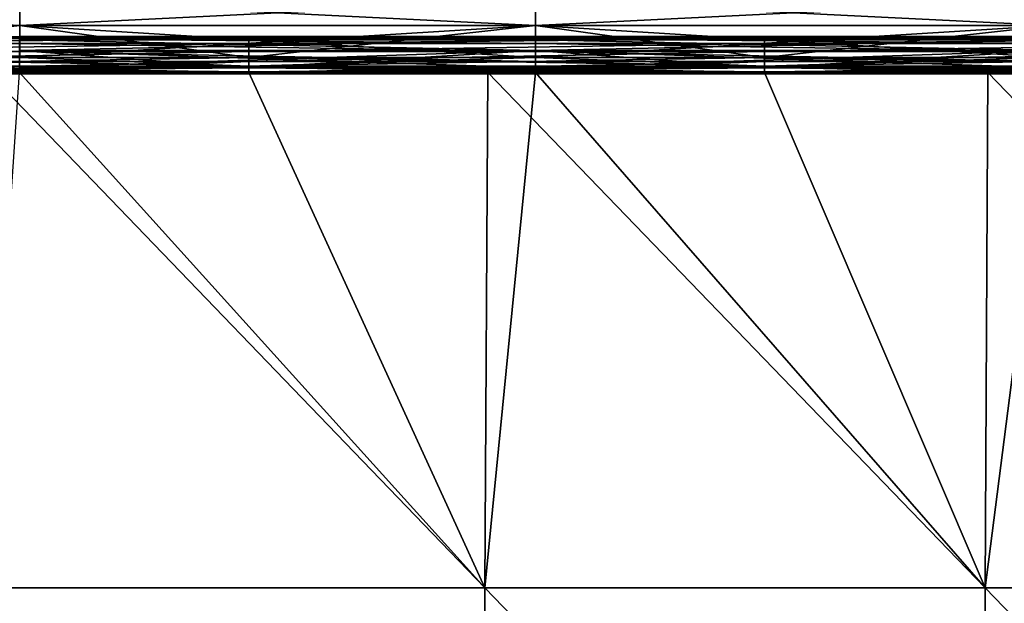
# Model space of a CAD drawing. Header units: millimetres. Extents: x -168 to 168, y -6 to 84.
# Tile 168 of 256: x -96 to -69, y 24 to 41. Entities that reach past the tile are written whole.
import ezdxf

# ---------------------------------------------------------------- set-up
doc = ezdxf.new("R2010")
doc.units = ezdxf.units.MM
doc.header["$LTSCALE"] = 65.185185
for name, color, linetype in [('260', 7, 'CONTINUOUS'), ('261', 7, 'CONTINUOUS'), ('263', 7, 'CONTINUOUS'), ('264', 7, 'CONTINUOUS'), ('266', 7, 'CONTINUOUS'), ('267', 7, 'CONTINUOUS'), ('268', 7, 'CONTINUOUS'), ('322', 7, 'CONTINUOUS'), ('323', 7, 'CONTINUOUS'), ('324', 7, 'CONTINUOUS')]:
    doc.layers.add(name, color=color, linetype=linetype)

msp = doc.modelspace()

# ---------------------------------------------------------------- linework, layer by layer
at = {"layer": '260', "linetype": 'CONTINUOUS'}
for points in [[(-83.189, 24.837, -124.783), (-97.054, 24.837, -124.783), (-96.085, 39.116, -124.659), (-83.189, 24.837, -124.783)], [(-83.106, 39.116, -124.659), (-83.189, 24.837, -124.783), (-96.085, 39.116, -124.659), (-83.106, 39.116, -124.659)], [(-81.792, 39.116, -124.659), (-83.189, 24.837, -124.783), (-83.106, 39.116, -124.659), (-81.792, 39.116, -124.659)], [(-69.324, 24.837, -124.783), (-83.189, 24.837, -124.783), (-81.792, 39.116, -124.659), (-69.324, 24.837, -124.783)], [(-69.255, 39.116, -124.659), (-69.324, 24.837, -124.783), (-81.792, 39.116, -124.659), (-69.255, 39.116, -124.659)], [(-55.459, 24.837, -124.783), (-69.324, 24.837, -124.783), (-67.498, 39.116, -124.659), (-55.459, 24.837, -124.783)], [(-67.498, 39.116, -124.659), (-69.324, 24.837, -124.783), (-69.255, 39.116, -124.659), (-67.498, 39.116, -124.659)], [(-97.151, 10.544, -124.908), (-97.054, 24.837, -124.783), (-83.272, 10.544, -124.908), (-97.151, 10.544, -124.908)], [(-97.054, 24.837, -124.783), (-83.189, 24.837, -124.783), (-83.272, 10.544, -124.908), (-97.054, 24.837, -124.783)], [(-83.272, 10.544, -124.908), (-83.189, 24.837, -124.783), (-69.393, 10.544, -124.908), (-83.272, 10.544, -124.908)], [(-83.189, 24.837, -124.783), (-69.324, 24.837, -124.783), (-69.393, 10.544, -124.908), (-83.189, 24.837, -124.783)], [(-69.393, 10.544, -124.908), (-69.324, 24.837, -124.783), (-55.515, 10.544, -124.908), (-69.393, 10.544, -124.908)], [(-69.324, 24.837, -124.783), (-55.459, 24.837, -124.783), (-55.515, 10.544, -124.908), (-69.324, 24.837, -124.783)]]:
    msp.add_3dface(points, dxfattribs=at)
at = {"layer": '261', "linetype": 'CONTINUOUS'}
for points in [[(-96.084, 40.107, -123.669), (-81.791, 40.057, -123.974), (-96.085, 40.057, -123.974), (-96.084, 40.107, -123.669)], [(-81.791, 40.057, -123.974), (-81.791, 39.915, -124.248), (-96.085, 40.057, -123.974), (-81.791, 40.057, -123.974)], [(-96.085, 40.057, -123.974), (-81.791, 39.915, -124.248), (-96.085, 39.915, -124.248), (-96.085, 40.057, -123.974)], [(-81.791, 39.915, -124.248), (-81.791, 39.696, -124.467), (-96.085, 39.915, -124.248), (-81.791, 39.915, -124.248)], [(-96.085, 39.915, -124.248), (-81.791, 39.696, -124.467), (-96.085, 39.696, -124.467), (-96.085, 39.915, -124.248)], [(-81.791, 40.107, -123.669), (-81.791, 40.057, -123.974), (-96.084, 40.107, -123.669), (-81.791, 40.107, -123.669)], [(-67.497, 40.107, -123.669), (-67.497, 40.057, -123.974), (-81.791, 40.107, -123.669), (-67.497, 40.107, -123.669)], [(-81.791, 40.107, -123.669), (-67.497, 40.057, -123.974), (-81.791, 40.057, -123.974), (-81.791, 40.107, -123.669)], [(-67.497, 40.057, -123.974), (-67.497, 39.915, -124.248), (-81.791, 40.057, -123.974), (-67.497, 40.057, -123.974)], [(-81.791, 40.057, -123.974), (-67.497, 39.915, -124.248), (-81.791, 39.915, -124.248), (-81.791, 40.057, -123.974)], [(-67.497, 39.915, -124.248), (-67.498, 39.696, -124.467), (-81.791, 39.915, -124.248), (-67.497, 39.915, -124.248)], [(-81.791, 39.915, -124.248), (-67.498, 39.696, -124.467), (-81.791, 39.696, -124.467), (-81.791, 39.915, -124.248)], [(-81.791, 39.696, -124.467), (-81.791, 39.421, -124.608), (-96.085, 39.696, -124.467), (-81.791, 39.696, -124.467)], [(-96.085, 39.696, -124.467), (-81.791, 39.421, -124.608), (-96.085, 39.421, -124.608), (-96.085, 39.696, -124.467)], [(-67.498, 39.696, -124.467), (-67.498, 39.421, -124.608), (-81.791, 39.696, -124.467), (-67.498, 39.696, -124.467)], [(-81.791, 39.696, -124.467), (-67.498, 39.421, -124.608), (-81.791, 39.421, -124.608), (-81.791, 39.696, -124.467)], [(-83.106, 39.116, -124.659), (-96.085, 39.116, -124.659), (-96.085, 39.421, -124.608), (-83.106, 39.116, -124.659)], [(-81.791, 39.421, -124.608), (-81.792, 39.116, -124.659), (-96.085, 39.421, -124.608), (-81.791, 39.421, -124.608)], [(-81.792, 39.116, -124.659), (-83.106, 39.116, -124.659), (-96.085, 39.421, -124.608), (-81.792, 39.116, -124.659)], [(-69.255, 39.116, -124.659), (-81.792, 39.116, -124.659), (-81.791, 39.421, -124.608), (-69.255, 39.116, -124.659)], [(-67.498, 39.116, -124.659), (-69.255, 39.116, -124.659), (-81.791, 39.421, -124.608), (-67.498, 39.116, -124.659)], [(-67.498, 39.421, -124.608), (-67.498, 39.116, -124.659), (-81.791, 39.421, -124.608), (-67.498, 39.421, -124.608)]]:
    msp.add_3dface(points, dxfattribs=at)
at = {"layer": '263', "linetype": 'CONTINUOUS'}
for points in [[(-97.054, 24.837, 124.783), (-83.189, 24.837, 124.783), (-96.957, 39.116, 124.659), (-97.054, 24.837, 124.783)], [(-96.957, 39.116, 124.659), (-83.189, 24.837, 124.783), (-89.733, 39.116, 124.659), (-96.957, 39.116, 124.659)], [(-89.733, 39.116, 124.659), (-83.189, 24.837, 124.783), (-83.106, 39.116, 124.659), (-89.733, 39.116, 124.659)], [(-83.189, 24.837, 124.783), (-69.324, 24.837, 124.783), (-83.106, 39.116, 124.659), (-83.189, 24.837, 124.783)], [(-83.106, 39.116, 124.659), (-69.324, 24.837, 124.783), (-75.439, 39.116, 124.659), (-83.106, 39.116, 124.659)], [(-75.439, 39.116, 124.659), (-69.324, 24.837, 124.783), (-69.255, 39.116, 124.659), (-75.439, 39.116, 124.659)], [(-69.324, 24.837, 124.783), (-55.459, 24.837, 124.783), (-69.255, 39.116, 124.659), (-69.324, 24.837, 124.783)], [(-69.255, 39.116, 124.659), (-55.459, 24.837, 124.783), (-61.146, 39.116, 124.659), (-69.255, 39.116, 124.659)], [(-83.272, 10.544, 124.908), (-97.054, 24.837, 124.783), (-97.151, 10.544, 124.908), (-83.272, 10.544, 124.908)], [(-83.189, 24.837, 124.783), (-97.054, 24.837, 124.783), (-83.272, 10.544, 124.908), (-83.189, 24.837, 124.783)], [(-69.393, 10.544, 124.908), (-83.189, 24.837, 124.783), (-83.272, 10.544, 124.908), (-69.393, 10.544, 124.908)], [(-69.324, 24.837, 124.783), (-83.189, 24.837, 124.783), (-69.393, 10.544, 124.908), (-69.324, 24.837, 124.783)], [(-55.515, 10.544, 124.908), (-69.324, 24.837, 124.783), (-69.393, 10.544, 124.908), (-55.515, 10.544, 124.908)], [(-55.459, 24.837, 124.783), (-69.324, 24.837, 124.783), (-55.515, 10.544, 124.908), (-55.459, 24.837, 124.783)]]:
    msp.add_3dface(points, dxfattribs=at)
at = {"layer": '264', "linetype": 'CONTINUOUS'}
for points in [[(-96.084, 40.107, 123.669), (-104.027, 40.057, 123.974), (-89.733, 40.107, 123.669), (-96.084, 40.107, 123.669)], [(-89.733, 40.107, 123.669), (-104.027, 40.057, 123.974), (-89.733, 40.057, 123.974), (-89.733, 40.107, 123.669)], [(-104.027, 40.057, 123.974), (-104.027, 39.915, 124.248), (-89.733, 40.057, 123.974), (-104.027, 40.057, 123.974)], [(-89.733, 40.057, 123.974), (-104.027, 39.915, 124.248), (-89.733, 39.915, 124.248), (-89.733, 40.057, 123.974)], [(-104.027, 39.915, 124.248), (-104.027, 39.696, 124.467), (-89.733, 39.915, 124.248), (-104.027, 39.915, 124.248)], [(-89.733, 39.915, 124.248), (-104.027, 39.696, 124.467), (-89.733, 39.696, 124.467), (-89.733, 39.915, 124.248)], [(-81.791, 40.107, 123.669), (-89.733, 40.057, 123.974), (-75.439, 40.107, 123.669), (-81.791, 40.107, 123.669)], [(-75.439, 40.107, 123.669), (-89.733, 40.057, 123.974), (-75.439, 40.057, 123.974), (-75.439, 40.107, 123.669)], [(-89.733, 40.107, 123.669), (-89.733, 40.057, 123.974), (-81.791, 40.107, 123.669), (-89.733, 40.107, 123.669)], [(-89.733, 40.057, 123.974), (-89.733, 39.915, 124.248), (-75.439, 40.057, 123.974), (-89.733, 40.057, 123.974)], [(-75.439, 40.057, 123.974), (-89.733, 39.915, 124.248), (-75.439, 39.915, 124.248), (-75.439, 40.057, 123.974)], [(-89.733, 39.915, 124.248), (-89.733, 39.696, 124.467), (-75.439, 39.915, 124.248), (-89.733, 39.915, 124.248)], [(-75.439, 39.915, 124.248), (-89.733, 39.696, 124.467), (-75.439, 39.696, 124.467), (-75.439, 39.915, 124.248)], [(-75.439, 40.107, 123.669), (-75.439, 40.057, 123.974), (-67.497, 40.107, 123.669), (-75.439, 40.107, 123.669)], [(-67.497, 40.107, 123.669), (-75.439, 40.057, 123.974), (-61.146, 40.107, 123.669), (-67.497, 40.107, 123.669)], [(-61.146, 40.107, 123.669), (-75.439, 40.057, 123.974), (-61.146, 40.057, 123.974), (-61.146, 40.107, 123.669)], [(-61.146, 40.057, 123.974), (-75.439, 39.915, 124.248), (-61.146, 39.915, 124.248), (-61.146, 40.057, 123.974)], [(-75.439, 40.057, 123.974), (-75.439, 39.915, 124.248), (-61.146, 40.057, 123.974), (-75.439, 40.057, 123.974)], [(-75.439, 39.915, 124.248), (-75.439, 39.696, 124.467), (-61.146, 39.915, 124.248), (-75.439, 39.915, 124.248)], [(-61.146, 39.915, 124.248), (-75.439, 39.696, 124.467), (-61.146, 39.696, 124.467), (-61.146, 39.915, 124.248)], [(-104.027, 39.696, 124.467), (-104.027, 39.421, 124.608), (-89.733, 39.696, 124.467), (-104.027, 39.696, 124.467)], [(-89.733, 39.696, 124.467), (-104.027, 39.421, 124.608), (-89.733, 39.421, 124.608), (-89.733, 39.696, 124.467)], [(-89.733, 39.696, 124.467), (-89.733, 39.421, 124.608), (-75.439, 39.696, 124.467), (-89.733, 39.696, 124.467)], [(-75.439, 39.696, 124.467), (-89.733, 39.421, 124.608), (-75.439, 39.421, 124.608), (-75.439, 39.696, 124.467)], [(-75.439, 39.696, 124.467), (-75.439, 39.421, 124.608), (-61.146, 39.696, 124.467), (-75.439, 39.696, 124.467)], [(-61.146, 39.696, 124.467), (-75.439, 39.421, 124.608), (-61.146, 39.421, 124.608), (-61.146, 39.696, 124.467)], [(-104.027, 39.421, 124.608), (-104.027, 39.116, 124.659), (-89.733, 39.421, 124.608), (-104.027, 39.421, 124.608)], [(-104.027, 39.116, 124.659), (-96.957, 39.116, 124.659), (-89.733, 39.421, 124.608), (-104.027, 39.116, 124.659)], [(-96.957, 39.116, 124.659), (-89.733, 39.116, 124.659), (-89.733, 39.421, 124.608), (-96.957, 39.116, 124.659)], [(-89.733, 39.116, 124.659), (-83.106, 39.116, 124.659), (-75.439, 39.421, 124.608), (-89.733, 39.116, 124.659)], [(-89.733, 39.421, 124.608), (-89.733, 39.116, 124.659), (-75.439, 39.421, 124.608), (-89.733, 39.421, 124.608)], [(-83.106, 39.116, 124.659), (-75.439, 39.116, 124.659), (-75.439, 39.421, 124.608), (-83.106, 39.116, 124.659)], [(-75.439, 39.116, 124.659), (-69.255, 39.116, 124.659), (-61.146, 39.421, 124.608), (-75.439, 39.116, 124.659)], [(-75.439, 39.421, 124.608), (-75.439, 39.116, 124.659), (-61.146, 39.421, 124.608), (-75.439, 39.421, 124.608)], [(-69.255, 39.116, 124.659), (-61.146, 39.116, 124.659), (-61.146, 39.421, 124.608), (-69.255, 39.116, 124.659)]]:
    msp.add_3dface(points, dxfattribs=at)
at = {"layer": '266', "linetype": 'CONTINUOUS'}
for points in [[(-81.791, 40.015, -122.663), (-81.791, 40.107, -123.669), (-96.084, 40.015, -122.663), (-81.791, 40.015, -122.663)], [(-81.791, 40.107, -123.669), (-96.084, 40.107, -123.669), (-96.084, 40.015, -122.663), (-81.791, 40.107, -123.669)], [(-81.791, 39.723, -121.697), (-81.791, 40.015, -122.663), (-96.084, 39.723, -121.697), (-81.791, 39.723, -121.697)], [(-96.084, 39.723, -121.697), (-81.791, 40.015, -122.663), (-96.084, 40.015, -122.663), (-96.084, 39.723, -121.697)], [(-67.497, 40.107, -123.669), (-81.791, 40.107, -123.669), (-81.791, 40.015, -122.663), (-67.497, 40.107, -123.669)], [(-67.497, 40.015, -122.663), (-67.497, 40.107, -123.669), (-81.791, 40.015, -122.663), (-67.497, 40.015, -122.663)], [(-67.497, 39.723, -121.697), (-67.497, 40.015, -122.663), (-81.791, 39.723, -121.697), (-67.497, 39.723, -121.697)], [(-81.791, 39.723, -121.697), (-67.497, 40.015, -122.663), (-81.791, 40.015, -122.663), (-81.791, 39.723, -121.697)], [(-89.733, 39.243, -120.809), (-81.791, 39.723, -121.697), (-96.084, 39.243, -120.809), (-89.733, 39.243, -120.809)], [(-96.084, 39.243, -120.809), (-81.791, 39.723, -121.697), (-96.084, 39.723, -121.697), (-96.084, 39.243, -120.809)], [(-81.791, 39.243, -120.809), (-81.791, 39.723, -121.697), (-89.733, 39.243, -120.809), (-81.791, 39.243, -120.809)], [(-75.439, 39.243, -120.809), (-67.497, 39.723, -121.697), (-81.791, 39.243, -120.809), (-75.439, 39.243, -120.809)], [(-81.791, 39.243, -120.809), (-67.497, 39.723, -121.697), (-81.791, 39.723, -121.697), (-81.791, 39.243, -120.809)], [(-67.497, 39.243, -120.809), (-67.497, 39.723, -121.697), (-75.439, 39.243, -120.809), (-67.497, 39.243, -120.809)]]:
    msp.add_3dface(points, dxfattribs=at)
at = {"layer": '267', "linetype": 'CONTINUOUS'}
for points in [[(-104.026, 39.292, -119.619), (-104.026, 39.529, -119.407), (-89.733, 39.292, -119.619), (-104.026, 39.292, -119.619)], [(-89.733, 39.292, -119.619), (-104.026, 39.529, -119.407), (-96.082, 39.529, -119.407), (-89.733, 39.292, -119.619)], [(-89.733, 39.135, -119.895), (-104.026, 39.292, -119.619), (-89.733, 39.292, -119.619), (-89.733, 39.135, -119.895)], [(-104.026, 39.135, -119.895), (-104.026, 39.292, -119.619), (-89.733, 39.135, -119.895), (-104.026, 39.135, -119.895)], [(-89.733, 39.529, -119.407), (-89.733, 39.292, -119.619), (-96.082, 39.529, -119.407), (-89.733, 39.529, -119.407)], [(-75.439, 39.292, -119.619), (-89.733, 39.529, -119.407), (-81.788, 39.529, -119.407), (-75.439, 39.292, -119.619)], [(-89.733, 39.292, -119.619), (-89.733, 39.529, -119.407), (-75.439, 39.292, -119.619), (-89.733, 39.292, -119.619)], [(-75.439, 39.135, -119.895), (-89.733, 39.292, -119.619), (-75.439, 39.292, -119.619), (-75.439, 39.135, -119.895)], [(-89.733, 39.135, -119.895), (-89.733, 39.292, -119.619), (-75.439, 39.135, -119.895), (-89.733, 39.135, -119.895)], [(-75.439, 39.529, -119.407), (-75.439, 39.292, -119.619), (-81.788, 39.529, -119.407), (-75.439, 39.529, -119.407)], [(-61.145, 39.292, -119.619), (-75.439, 39.529, -119.407), (-67.494, 39.529, -119.407), (-61.145, 39.292, -119.619)], [(-75.439, 39.292, -119.619), (-75.439, 39.529, -119.407), (-61.145, 39.292, -119.619), (-75.439, 39.292, -119.619)], [(-61.145, 39.135, -119.895), (-75.439, 39.292, -119.619), (-61.145, 39.292, -119.619), (-61.145, 39.135, -119.895)], [(-75.439, 39.135, -119.895), (-75.439, 39.292, -119.619), (-61.145, 39.135, -119.895), (-75.439, 39.135, -119.895)], [(-89.733, 39.243, -120.809), (-96.084, 39.243, -120.809), (-104.026, 39.109, -120.521), (-89.733, 39.243, -120.809)], [(-89.733, 39.243, -120.809), (-104.026, 39.109, -120.521), (-89.733, 39.109, -120.521), (-89.733, 39.243, -120.809)], [(-89.733, 39.071, -120.206), (-104.026, 39.135, -119.895), (-89.733, 39.135, -119.895), (-89.733, 39.071, -120.206)], [(-104.026, 39.071, -120.206), (-104.026, 39.135, -119.895), (-89.733, 39.071, -120.206), (-104.026, 39.071, -120.206)], [(-89.733, 39.109, -120.521), (-104.026, 39.071, -120.206), (-89.733, 39.071, -120.206), (-89.733, 39.109, -120.521)], [(-104.026, 39.109, -120.521), (-104.026, 39.071, -120.206), (-89.733, 39.109, -120.521), (-104.026, 39.109, -120.521)], [(-81.791, 39.243, -120.809), (-89.733, 39.243, -120.809), (-89.733, 39.109, -120.521), (-81.791, 39.243, -120.809)], [(-75.439, 39.243, -120.809), (-89.733, 39.109, -120.521), (-75.439, 39.109, -120.521), (-75.439, 39.243, -120.809)], [(-75.439, 39.243, -120.809), (-81.791, 39.243, -120.809), (-89.733, 39.109, -120.521), (-75.439, 39.243, -120.809)], [(-75.439, 39.071, -120.206), (-89.733, 39.135, -119.895), (-75.439, 39.135, -119.895), (-75.439, 39.071, -120.206)], [(-89.733, 39.071, -120.206), (-89.733, 39.135, -119.895), (-75.439, 39.071, -120.206), (-89.733, 39.071, -120.206)], [(-75.439, 39.109, -120.521), (-89.733, 39.071, -120.206), (-75.439, 39.071, -120.206), (-75.439, 39.109, -120.521)], [(-89.733, 39.109, -120.521), (-89.733, 39.071, -120.206), (-75.439, 39.109, -120.521), (-89.733, 39.109, -120.521)], [(-67.497, 39.243, -120.809), (-75.439, 39.243, -120.809), (-75.439, 39.109, -120.521), (-67.497, 39.243, -120.809)], [(-61.145, 39.243, -120.809), (-75.439, 39.109, -120.521), (-61.145, 39.109, -120.521), (-61.145, 39.243, -120.809)], [(-61.145, 39.243, -120.809), (-67.497, 39.243, -120.809), (-75.439, 39.109, -120.521), (-61.145, 39.243, -120.809)], [(-61.145, 39.071, -120.206), (-75.439, 39.135, -119.895), (-61.145, 39.135, -119.895), (-61.145, 39.071, -120.206)], [(-75.439, 39.071, -120.206), (-75.439, 39.135, -119.895), (-61.145, 39.071, -120.206), (-75.439, 39.071, -120.206)], [(-61.145, 39.109, -120.521), (-75.439, 39.071, -120.206), (-61.145, 39.071, -120.206), (-61.145, 39.109, -120.521)], [(-75.439, 39.109, -120.521), (-75.439, 39.071, -120.206), (-61.145, 39.109, -120.521), (-75.439, 39.109, -120.521)]]:
    msp.add_3dface(points, dxfattribs=at)
at = {"layer": '268', "linetype": 'CONTINUOUS'}
for points in [[(-96.082, 40.415, -118.679), (-110.376, 41.112, -117.768), (-96.082, 41.112, -117.768), (-96.082, 40.415, -118.679)], [(-110.376, 40.415, -118.679), (-110.376, 41.112, -117.768), (-96.082, 40.415, -118.679), (-110.376, 40.415, -118.679)], [(-81.788, 40.415, -118.679), (-96.082, 41.112, -117.768), (-81.788, 41.112, -117.768), (-81.788, 40.415, -118.679)], [(-96.082, 40.415, -118.679), (-96.082, 41.112, -117.768), (-81.788, 40.415, -118.679), (-96.082, 40.415, -118.679)], [(-67.494, 40.415, -118.679), (-81.788, 41.112, -117.768), (-67.494, 41.112, -117.768), (-67.494, 40.415, -118.679)], [(-81.788, 40.415, -118.679), (-81.788, 41.112, -117.768), (-67.494, 40.415, -118.679), (-81.788, 40.415, -118.679)], [(-96.082, 39.529, -119.407), (-110.376, 40.415, -118.679), (-96.082, 40.415, -118.679), (-96.082, 39.529, -119.407)], [(-96.082, 39.529, -119.407), (-104.026, 39.529, -119.407), (-110.376, 40.415, -118.679), (-96.082, 39.529, -119.407)], [(-81.788, 39.529, -119.407), (-89.733, 39.529, -119.407), (-96.082, 40.415, -118.679), (-81.788, 39.529, -119.407)], [(-89.733, 39.529, -119.407), (-96.082, 39.529, -119.407), (-96.082, 40.415, -118.679), (-89.733, 39.529, -119.407)], [(-81.788, 39.529, -119.407), (-96.082, 40.415, -118.679), (-81.788, 40.415, -118.679), (-81.788, 39.529, -119.407)], [(-67.494, 39.529, -119.407), (-81.788, 40.415, -118.679), (-67.494, 40.415, -118.679), (-67.494, 39.529, -119.407)], [(-67.494, 39.529, -119.407), (-75.439, 39.529, -119.407), (-81.788, 40.415, -118.679), (-67.494, 39.529, -119.407)], [(-75.439, 39.529, -119.407), (-81.788, 39.529, -119.407), (-81.788, 40.415, -118.679), (-75.439, 39.529, -119.407)]]:
    msp.add_3dface(points, dxfattribs=at)
at = {"layer": '322', "linetype": 'CONTINUOUS'}
for points in [[(-96.082, 41.112, 117.768), (-110.376, 40.415, 118.679), (-96.082, 40.415, 118.679), (-96.082, 41.112, 117.768)], [(-110.376, 41.112, 117.768), (-110.376, 40.415, 118.679), (-96.082, 41.112, 117.768), (-110.376, 41.112, 117.768)], [(-96.082, 41.112, 117.768), (-96.082, 40.415, 118.679), (-81.788, 41.112, 117.768), (-96.082, 41.112, 117.768)], [(-81.788, 41.112, 117.768), (-96.082, 40.415, 118.679), (-81.788, 40.415, 118.679), (-81.788, 41.112, 117.768)], [(-67.494, 41.112, 117.768), (-81.788, 40.415, 118.679), (-67.494, 40.415, 118.679), (-67.494, 41.112, 117.768)], [(-81.788, 41.112, 117.768), (-81.788, 40.415, 118.679), (-67.494, 41.112, 117.768), (-81.788, 41.112, 117.768)], [(-96.082, 40.415, 118.679), (-110.376, 39.529, 119.407), (-104.026, 39.529, 119.407), (-96.082, 40.415, 118.679)], [(-110.376, 40.415, 118.679), (-110.376, 39.529, 119.407), (-96.082, 40.415, 118.679), (-110.376, 40.415, 118.679)], [(-96.082, 39.529, 119.407), (-96.082, 40.415, 118.679), (-104.026, 39.529, 119.407), (-96.082, 39.529, 119.407)], [(-96.082, 40.415, 118.679), (-96.082, 39.529, 119.407), (-81.788, 40.415, 118.679), (-96.082, 40.415, 118.679)], [(-81.788, 40.415, 118.679), (-96.082, 39.529, 119.407), (-89.733, 39.529, 119.407), (-81.788, 40.415, 118.679)], [(-81.788, 39.529, 119.407), (-81.788, 40.415, 118.679), (-89.733, 39.529, 119.407), (-81.788, 39.529, 119.407)], [(-67.494, 40.415, 118.679), (-81.788, 39.529, 119.407), (-75.439, 39.529, 119.407), (-67.494, 40.415, 118.679)], [(-81.788, 40.415, 118.679), (-81.788, 39.529, 119.407), (-67.494, 40.415, 118.679), (-81.788, 40.415, 118.679)], [(-67.494, 39.529, 119.407), (-67.494, 40.415, 118.679), (-75.439, 39.529, 119.407), (-67.494, 39.529, 119.407)]]:
    msp.add_3dface(points, dxfattribs=at)
at = {"layer": '323', "linetype": 'CONTINUOUS'}
for points in [[(-89.733, 39.529, 119.407), (-104.026, 39.292, 119.619), (-89.733, 39.292, 119.619), (-89.733, 39.529, 119.407)], [(-96.082, 39.529, 119.407), (-104.026, 39.529, 119.407), (-104.026, 39.292, 119.619), (-96.082, 39.529, 119.407)], [(-89.733, 39.529, 119.407), (-96.082, 39.529, 119.407), (-104.026, 39.292, 119.619), (-89.733, 39.529, 119.407)], [(-89.733, 39.292, 119.619), (-104.026, 39.135, 119.895), (-89.733, 39.135, 119.895), (-89.733, 39.292, 119.619)], [(-104.026, 39.292, 119.619), (-104.026, 39.135, 119.895), (-89.733, 39.292, 119.619), (-104.026, 39.292, 119.619)], [(-75.439, 39.529, 119.407), (-89.733, 39.292, 119.619), (-75.439, 39.292, 119.619), (-75.439, 39.529, 119.407)], [(-81.788, 39.529, 119.407), (-89.733, 39.529, 119.407), (-89.733, 39.292, 119.619), (-81.788, 39.529, 119.407)], [(-75.439, 39.529, 119.407), (-81.788, 39.529, 119.407), (-89.733, 39.292, 119.619), (-75.439, 39.529, 119.407)], [(-75.439, 39.292, 119.619), (-89.733, 39.135, 119.895), (-75.439, 39.135, 119.895), (-75.439, 39.292, 119.619)], [(-89.733, 39.292, 119.619), (-89.733, 39.135, 119.895), (-75.439, 39.292, 119.619), (-89.733, 39.292, 119.619)], [(-61.145, 39.529, 119.407), (-67.494, 39.529, 119.407), (-75.439, 39.292, 119.619), (-61.145, 39.529, 119.407)], [(-67.494, 39.529, 119.407), (-75.439, 39.529, 119.407), (-75.439, 39.292, 119.619), (-67.494, 39.529, 119.407)], [(-61.145, 39.529, 119.407), (-75.439, 39.292, 119.619), (-61.145, 39.292, 119.619), (-61.145, 39.529, 119.407)], [(-61.145, 39.292, 119.619), (-75.439, 39.135, 119.895), (-61.145, 39.135, 119.895), (-61.145, 39.292, 119.619)], [(-75.439, 39.292, 119.619), (-75.439, 39.135, 119.895), (-61.145, 39.292, 119.619), (-75.439, 39.292, 119.619)], [(-89.733, 39.109, 120.521), (-104.026, 39.243, 120.809), (-96.084, 39.243, 120.809), (-89.733, 39.109, 120.521)], [(-104.026, 39.109, 120.521), (-104.026, 39.243, 120.809), (-89.733, 39.109, 120.521), (-104.026, 39.109, 120.521)], [(-89.733, 39.135, 119.895), (-104.026, 39.071, 120.206), (-89.733, 39.071, 120.206), (-89.733, 39.135, 119.895)], [(-104.026, 39.135, 119.895), (-104.026, 39.071, 120.206), (-89.733, 39.135, 119.895), (-104.026, 39.135, 119.895)], [(-89.733, 39.071, 120.206), (-104.026, 39.109, 120.521), (-89.733, 39.109, 120.521), (-89.733, 39.071, 120.206)], [(-104.026, 39.071, 120.206), (-104.026, 39.109, 120.521), (-89.733, 39.071, 120.206), (-104.026, 39.071, 120.206)], [(-89.733, 39.243, 120.809), (-89.733, 39.109, 120.521), (-96.084, 39.243, 120.809), (-89.733, 39.243, 120.809)], [(-89.733, 39.109, 120.521), (-89.733, 39.243, 120.809), (-75.439, 39.109, 120.521), (-89.733, 39.109, 120.521)], [(-75.439, 39.109, 120.521), (-89.733, 39.243, 120.809), (-81.791, 39.243, 120.809), (-75.439, 39.109, 120.521)], [(-75.439, 39.135, 119.895), (-89.733, 39.071, 120.206), (-75.439, 39.071, 120.206), (-75.439, 39.135, 119.895)], [(-89.733, 39.135, 119.895), (-89.733, 39.071, 120.206), (-75.439, 39.135, 119.895), (-89.733, 39.135, 119.895)], [(-89.733, 39.071, 120.206), (-89.733, 39.109, 120.521), (-75.439, 39.071, 120.206), (-89.733, 39.071, 120.206)], [(-75.439, 39.071, 120.206), (-89.733, 39.109, 120.521), (-75.439, 39.109, 120.521), (-75.439, 39.071, 120.206)], [(-75.439, 39.243, 120.809), (-75.439, 39.109, 120.521), (-81.791, 39.243, 120.809), (-75.439, 39.243, 120.809)], [(-75.439, 39.109, 120.521), (-75.439, 39.243, 120.809), (-61.145, 39.109, 120.521), (-75.439, 39.109, 120.521)], [(-61.145, 39.109, 120.521), (-75.439, 39.243, 120.809), (-67.497, 39.243, 120.809), (-61.145, 39.109, 120.521)], [(-61.145, 39.135, 119.895), (-75.439, 39.071, 120.206), (-61.145, 39.071, 120.206), (-61.145, 39.135, 119.895)], [(-75.439, 39.135, 119.895), (-75.439, 39.071, 120.206), (-61.145, 39.135, 119.895), (-75.439, 39.135, 119.895)], [(-61.145, 39.071, 120.206), (-75.439, 39.109, 120.521), (-61.145, 39.109, 120.521), (-61.145, 39.071, 120.206)], [(-75.439, 39.071, 120.206), (-75.439, 39.109, 120.521), (-61.145, 39.071, 120.206), (-75.439, 39.071, 120.206)]]:
    msp.add_3dface(points, dxfattribs=at)
at = {"layer": '324', "linetype": 'CONTINUOUS'}
for points in [[(-96.084, 40.107, 123.669), (-89.733, 40.107, 123.669), (-81.791, 40.015, 122.663), (-96.084, 40.107, 123.669)], [(-96.084, 40.015, 122.663), (-96.084, 40.107, 123.669), (-81.791, 40.015, 122.663), (-96.084, 40.015, 122.663)], [(-96.084, 39.723, 121.697), (-96.084, 40.015, 122.663), (-81.791, 39.723, 121.697), (-96.084, 39.723, 121.697)], [(-81.791, 39.723, 121.697), (-96.084, 40.015, 122.663), (-81.791, 40.015, 122.663), (-81.791, 39.723, 121.697)], [(-89.733, 40.107, 123.669), (-81.791, 40.107, 123.669), (-81.791, 40.015, 122.663), (-89.733, 40.107, 123.669)], [(-81.791, 40.015, 122.663), (-81.791, 40.107, 123.669), (-67.497, 40.015, 122.663), (-81.791, 40.015, 122.663)], [(-81.791, 40.107, 123.669), (-75.439, 40.107, 123.669), (-67.497, 40.015, 122.663), (-81.791, 40.107, 123.669)], [(-81.791, 39.723, 121.697), (-81.791, 40.015, 122.663), (-67.497, 39.723, 121.697), (-81.791, 39.723, 121.697)], [(-67.497, 39.723, 121.697), (-81.791, 40.015, 122.663), (-67.497, 40.015, 122.663), (-67.497, 39.723, 121.697)], [(-75.439, 40.107, 123.669), (-67.497, 40.107, 123.669), (-67.497, 40.015, 122.663), (-75.439, 40.107, 123.669)], [(-81.791, 39.243, 120.809), (-96.084, 39.723, 121.697), (-81.791, 39.723, 121.697), (-81.791, 39.243, 120.809)], [(-81.791, 39.243, 120.809), (-89.733, 39.243, 120.809), (-96.084, 39.723, 121.697), (-81.791, 39.243, 120.809)], [(-89.733, 39.243, 120.809), (-96.084, 39.243, 120.809), (-96.084, 39.723, 121.697), (-89.733, 39.243, 120.809)], [(-67.497, 39.243, 120.809), (-75.439, 39.243, 120.809), (-81.791, 39.723, 121.697), (-67.497, 39.243, 120.809)], [(-75.439, 39.243, 120.809), (-81.791, 39.243, 120.809), (-81.791, 39.723, 121.697), (-75.439, 39.243, 120.809)], [(-67.497, 39.243, 120.809), (-81.791, 39.723, 121.697), (-67.497, 39.723, 121.697), (-67.497, 39.243, 120.809)]]:
    msp.add_3dface(points, dxfattribs=at)

doc.saveas('drawing.dxf')
